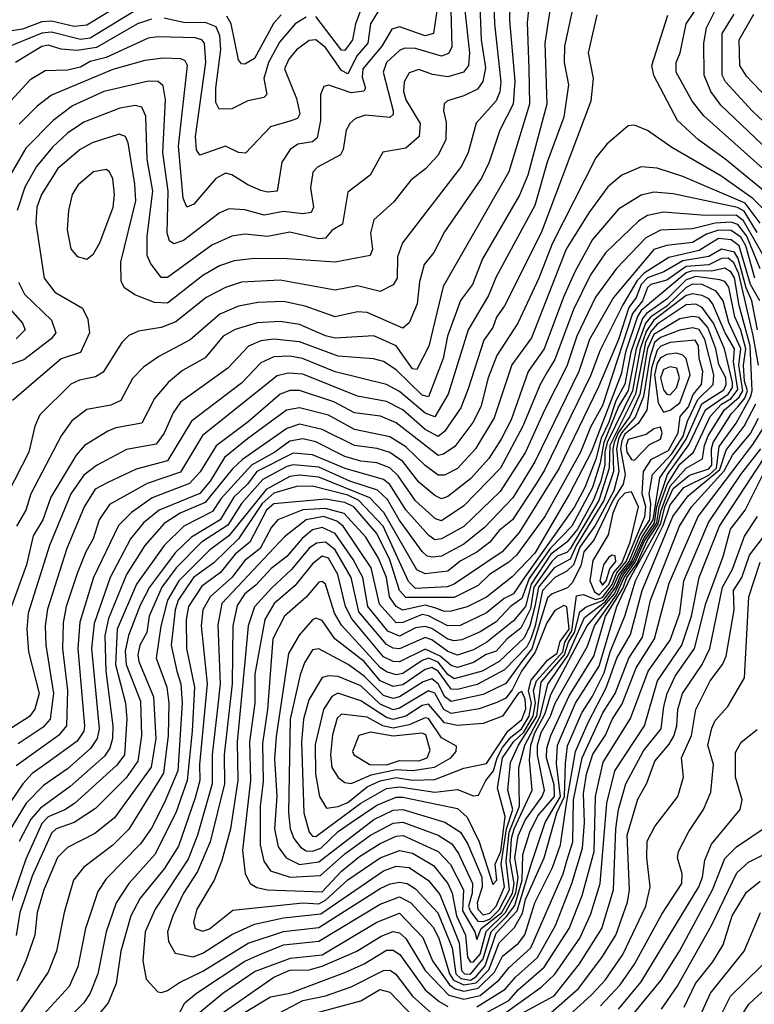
# Model space of a CAD drawing. Extents: x 1268547 to 1425625, y 515768 to 616754.
# Tile 50 of 256: x 1319166 to 1321446, y 546500 to 549558. Entities that reach past the tile are written whole.
import ezdxf

# ---------------------------------------------------------------- set-up
doc = ezdxf.new("R2010")
doc.units = 0

msp = doc.modelspace()

# ---------------------------------------------------------------- linework, layer by layer
at = {"layer": '0CON10XD'}
for points in [[(1321535, 549109.1), (1321342.6, 549292.6), (1321311, 549335), (1321290.8, 549385), (1321289.7, 549485), (1321297.9, 549532.1), (1321407.5, 549752.5)], [(1319565, 549658.1), (1319375, 549540.6), (1319335, 549536.5), (1319265, 549552.9), (1319235, 549551.4), (1319175, 549528.1), (1319094, 549516)], [(1320636, 549665), (1320640.5, 549545), (1320659.9, 549365), (1320656.3, 549333.7), (1320645, 549305.8), (1320583.6, 549236.4), (1320557.8, 549145), (1320537.6, 549102.4), (1320354.7, 548865), (1320339.1, 548820.9), (1320337.8, 548755), (1320325, 548734.7), (1320285, 548713.9), (1320215, 548731.6), (1320145, 548717.8), (1319975, 548748.4), (1319855, 548742.2), (1319805, 548726), (1319745.1, 548694.9), (1319651.1, 548618.9), (1319605, 548601.9), (1319535, 548590.8), (1319505, 548576.8), (1319483.4, 548555), (1319425, 548462.8), (1319401.7, 548448.3), (1319351.8, 548438.2), (1319325, 548425.8), (1319229, 548331), (1319212.9, 548295), (1319194.4, 548215), (1319128.1, 548085)], [(1320501.9, 549665), (1320507.9, 549472.1), (1320497, 549453), (1320475, 549443.9), (1320395, 549468.1), (1320360.8, 549469.2), (1320345, 549462.2), (1320305.2, 549425), (1320294.1, 549395), (1320325.7, 549275), (1320325, 549263.6), (1320315, 549254.4), (1320239.1, 549260.9), (1320209, 549251), (1320191.1, 549235), (1320179.2, 549215), (1320170.5, 549155), (1320162, 549138), (1320090.8, 549099.2), (1320076.1, 549083.9), (1320068.9, 549035), (1320078.4, 548975), (1320070.9, 548959.1), (1320045.5, 548954.5), (1319985, 548961.7), (1319925, 548951), (1319865, 548967.3), (1319815, 548970), (1319785, 548956.7), (1319675, 548872.2), (1319645, 548862.1), (1319631.4, 548871.4), (1319624.1, 548895), (1319627.1, 549025), (1319610.1, 549145), (1319618.7, 549308.7), (1319611.9, 549351.9), (1319595.9, 549365.9), (1319566.3, 549366.3), (1319427.1, 549335), (1319329.9, 549290.1), (1319270.2, 549245), (1319185, 549158.3), (1319131.3, 549065)], [(1320754.1, 549665), (1320741.5, 549548.5), (1320746.8, 549405), (1320748.3, 549295), (1320684.1, 549085), (1320480.4, 548729.6), (1320435.9, 548544.1), (1320398.6, 548471.4), (1320385, 548473.5), (1320334.4, 548545), (1320265, 548576.2), (1320145, 548568.6), (1320115, 548575.7), (1320035, 548611), (1319975, 548620.1), (1319903.4, 548616.6), (1319835, 548595.5), (1319798.1, 548575), (1319742.1, 548507.9), (1319671.8, 548468.2), (1319628, 548432), (1319585, 548381.5), (1319545.1, 548304.9), (1319465, 548290.2), (1319440.1, 548279.9), (1319367.5, 548235), (1319341, 548205), (1319263, 548075), (1319238, 548005), (1319207.7, 547955), (1319187.6, 547865), (1319137, 547725)], [(1320824.8, 549675), (1320796.6, 549485), (1320802.9, 549295), (1320743.4, 549075), (1320717.7, 549012.3), (1320602.3, 548815), (1320571.4, 548735), (1320534.4, 548685.6), (1320493.7, 548575), (1320480.5, 548505), (1320435, 548386.4), (1320415, 548391.8), (1320335, 548470.7), (1320295, 548496.3), (1320264.5, 548504.5), (1320155, 548512.4), (1320035, 548557.1), (1319955, 548565.7), (1319915, 548560.8), (1319876.4, 548543.6), (1319812.1, 548475), (1319665, 548370), (1319642.9, 548337.1), (1319615, 548274.1), (1319590.3, 548239.7), (1319497.5, 548222.5), (1319405, 548173.1), (1319365, 548143.1), (1319324.6, 548085), (1319259, 547925), (1319192.6, 547715), (1319188.6, 547665), (1319193.4, 547595), (1319226.5, 547465), (1319213.4, 547416.6), (1319196.2, 547393.8), (1319141.5, 547358.5)], [(1320591.9, 549655), (1320598.6, 549495), (1320612.1, 549407.9), (1320604.1, 549365.9), (1320587.6, 549342.4), (1320545, 549321), (1320494.4, 549305.6), (1320483.9, 549296.1), (1320481.6, 549275), (1320490.4, 549239.6), (1320488.5, 549185), (1320464.6, 549135.4), (1320425.8, 549094.2), (1320380.8, 549059.2), (1320327.6, 548992.4), (1320265, 548935.6), (1320254.8, 548895.2), (1320261.3, 548845), (1320254.2, 548825.8), (1320145, 548804.4), (1319995.2, 548815.2), (1319895, 548815.9), (1319831.7, 548808.3), (1319786.9, 548793.1), (1319735, 548763.3), (1319625, 548677.4), (1319585, 548679.6), (1319523.1, 548703.1), (1319491.5, 548725), (1319481.1, 548745), (1319479.8, 548805), (1319526.5, 548995), (1319523.4, 549046.6), (1319502.7, 549175), (1319494.4, 549194.4), (1319475, 549202.4), (1319391.5, 549175), (1319353.6, 549155), (1319285, 549095.2), (1319234.2, 549015), (1319219.7, 548975), (1319216, 548926), (1319242.5, 548755), (1319275, 548711.1), (1319361.4, 548661.4), (1319378.1, 548628.1), (1319382.9, 548585), (1319355, 548523.7), (1319295, 548504.3), (1319144, 548375)], [(1320688.8, 549655), (1320686.7, 549555), (1320703, 549367), (1320697.5, 549295), (1320656.6, 549215), (1320623.3, 549115), (1320599.3, 549065), (1320485, 548898.9), (1320451.9, 548835), (1320422.1, 548797.9), (1320406.9, 548743.1), (1320400.2, 548675), (1320375, 548616.5), (1320355, 548599.4), (1320245, 548648.3), (1320215, 548650.4), (1320145, 548635.2), (1320052.4, 548667.6), (1319985, 548682.1), (1319905, 548679.8), (1319845, 548668), (1319787.1, 548642.9), (1319695, 548563.9), (1319597.9, 548512.1), (1319551, 548479), (1319516.8, 548443.2), (1319480.4, 548375), (1319449.3, 548360.7), (1319375, 548347.1), (1319328.3, 548311.7), (1319295.1, 548264.9), (1319201.2, 548085), (1319185.6, 548034.4), (1319155.8, 547985)], [(1321511.7, 549061.7), (1321289.4, 549259.4), (1321254, 549305), (1321203.7, 549395), (1321203.7, 549425), (1321216, 549455), (1321235.4, 549544.6), (1321315.2, 549664.8)], [(1320245, 549641.9), (1320208.5, 549545), (1320198.8, 549495), (1320175, 549461.7), (1320165, 549463.3), (1320085, 549567.2)], [(1319555, 549603.7), (1319385, 549500), (1319355, 549496.3), (1319265, 549518.7), (1319235, 549516.2), (1319114.3, 549465.7)], [(1320546.9, 549595), (1320561.9, 549455), (1320559.1, 549415), (1320543.8, 549395), (1320495, 549380.2), (1320447.1, 549387.1), (1320405, 549402.6), (1320375, 549392.5), (1320359.4, 549365), (1320357.7, 549335), (1320365, 549308.7), (1320409, 549235), (1320405.7, 549195), (1320365, 549158.6), (1320293.6, 549146.4), (1320253.8, 549075), (1320185, 549021.9), (1320167.7, 548922.3), (1320136.2, 548903.8), (1320115, 548878.8), (1320095, 548876.6), (1320005, 548897.4), (1319935.2, 548884.8), (1319865, 548891.2), (1319825, 548885.7), (1319762.7, 548857.3), (1319625, 548757.1), (1319605, 548757.1), (1319571.8, 548801.8), (1319562.3, 548825), (1319561.9, 548885), (1319579.9, 549025), (1319561.8, 549125), (1319557.8, 549257.8), (1319545.8, 549285.8), (1319525, 549291.5), (1319476.9, 549283.1), (1319365, 549239.4), (1319314.8, 549205), (1319268, 549162), (1319218.3, 549101.7), (1319182, 549038), (1319158.2, 548965)], [(1320884.8, 549605), (1320856.8, 549475), (1320856.4, 549425), (1320869.5, 549355), (1320855.2, 549255.2), (1320803.6, 549115), (1320765, 548980.7), (1320645, 548759.3), (1320621.5, 548701.5), (1320558.7, 548595), (1320496.3, 548395), (1320455, 548323.9), (1320425, 548335.8), (1320345, 548403.4), (1320305, 548424.3), (1320145, 548464.6), (1320044.5, 548505.5), (1320005, 548512.8), (1319955, 548510.6), (1319915, 548492.4), (1319855, 548428.9), (1319699.6, 548310.4), (1319625, 548188.2), (1319528, 548162), (1319440.1, 548120.1), (1319400.5, 548099.5), (1319366.4, 548045), (1319312.9, 547915), (1319252.8, 547727.2), (1319245.4, 547675), (1319247.2, 547615), (1319271.2, 547465), (1319260.3, 547385), (1319239, 547361), (1319161, 547309)], [(1320460.9, 549585), (1320451.1, 549515), (1320425, 549507.1), (1320345, 549535.5), (1320321.5, 549528.5), (1320290.4, 549475), (1320231, 549405), (1320229.5, 549379.5), (1320239.5, 549345), (1320234.4, 549335.6), (1320195, 549330.4), (1320125.6, 549354.4), (1320110.2, 549349.8), (1320099.4, 549325), (1320099.4, 549245), (1320089.5, 549190.5), (1320075, 549178.5), (1320029.3, 549170.7), (1320005.7, 549154.3), (1319980.2, 549115), (1319965.2, 549024.8), (1319935, 549021.7), (1319915, 549027), (1319874.3, 549044.3), (1319825, 549076.1), (1319805, 549081.2), (1319775, 549064.1), (1319707.1, 548985), (1319685, 548975.4), (1319673.3, 549003.3), (1319658.8, 549165), (1319687, 549415), (1319679.4, 549429.4), (1319666.6, 549436.6), (1319611.8, 549438.2), (1319555, 549431.2), (1319455, 549403.4), (1319265, 549322.9), (1319220.4, 549289.6), (1319165, 549232.7)], [(1320278.3, 549581.7), (1320254.9, 549545), (1320246.5, 549485), (1320213.5, 549446.5), (1320185, 549389.3), (1320165, 549399.4), (1320115, 549471.7), (1320085, 549495.6), (1320065, 549493.3), (1320025, 549464.2), (1320001.2, 549435), (1319988.6, 549405), (1320025, 549312.7), (1320035.9, 549265), (1320029, 549251), (1320005, 549243), (1319945, 549224.6), (1319867, 549143), (1319845, 549145.2), (1319805, 549164.8), (1319725, 549137.1), (1319715, 549154), (1319711.8, 549195), (1319744.2, 549425), (1319740, 549485), (1319731.1, 549495), (1319711, 549501), (1319595, 549504.2), (1319565, 549499.8), (1319435, 549440), (1319385, 549428.2), (1319355, 549409.7), (1319315, 549400.7), (1319245, 549399.3), (1319199, 549371), (1319137.5, 549305)], [(1319575, 549559.2), (1319532.3, 549545), (1319405, 549471.4), (1319345, 549462), (1319295, 549466.6), (1319255, 549478.6), (1319235, 549474.6), (1319152.7, 549425)], [(1320957.5, 549572.5), (1320931.1, 549455), (1320946.3, 549375), (1320938.7, 549305), (1320785, 548896), (1320670.7, 548669.3), (1320645.8, 548634.2), (1320635, 548601.3), (1320607.1, 548562.9), (1320558.6, 548411.4), (1320535, 548352.6), (1320485, 548278.3), (1320465, 548262.9), (1320425, 548285.1), (1320355, 548345.8), (1320305, 548371.9), (1320215, 548389), (1320045, 548456.4), (1319999.7, 548460.3), (1319965, 548451.9), (1319734, 548266), (1319665, 548152.8), (1319562.4, 548117.6), (1319445, 548051.6), (1319412.6, 548005), (1319393.9, 547945), (1319371, 547905), (1319345, 547837.9), (1319310.7, 547735), (1319300.9, 547685), (1319299.4, 547605), (1319314.9, 547475), (1319311.9, 547365), (1319287.1, 547335), (1319155, 547240.7)], [(1320055.4, 549565), (1320021.6, 549545), (1319972.3, 549487.7), (1319938.8, 549425), (1319923.8, 549375), (1319933.8, 549325), (1319923.8, 549316.2), (1319874.5, 549305.5), (1319825, 549281.2), (1319785, 549280), (1319775, 549300.8), (1319774.9, 549344.9), (1319790.4, 549465), (1319787.9, 549507.9), (1319776.2, 549535), (1319745, 549548), (1319675, 549549.3), (1319615, 549562.1)], [(1319977.7, 549572.3), (1319954, 549546), (1319895, 549436.7), (1319865, 549420), (1319855, 549420.6), (1319845, 549432.5), (1319822.8, 549545), (1319809.1, 549569.1)], [(1321515, 548994.2), (1321355, 549125.5), (1321272.7, 549185), (1321208.4, 549245), (1321134.2, 549384.2), (1321128, 549415), (1321178.1, 549571.9)], [(1321544.9, 549174.9), (1321440.2, 549275), (1321357.4, 549365), (1321346.6, 549385), (1321346.3, 549515), (1321384.2, 549575)], [(1321590.7, 549205), (1321422.6, 549382.6), (1321401.6, 549415), (1321399.3, 549495), (1321445.1, 549575)], [(1321505, 548939.8), (1321442.1, 549002.1), (1321342.7, 549072.7), (1321190.4, 549160.4), (1321115, 549213.1), (1321075, 549230), (1321055, 549228.1), (1320988.5, 549171.5), (1320955, 549128.2), (1320818.8, 548861.2), (1320778.1, 548755), (1320712.5, 548615), (1320646.9, 548515), (1320620, 548445), (1320597.6, 548355), (1320573, 548307), (1320517.3, 548232.7), (1320481.9, 548208.1), (1320465, 548204.6), (1320335, 548306.2), (1320285.9, 548325.9), (1320205, 548337), (1320141, 548371), (1320035, 548405.9), (1320005, 548405.7), (1319975, 548395.1), (1319875, 548309.2), (1319775.8, 548234.2), (1319726.1, 548153.9), (1319692.9, 548117.1), (1319577.1, 548072.9), (1319513, 548027), (1319473, 547987), (1319395.7, 547825), (1319353.2, 547686.8), (1319346.4, 547605), (1319367.8, 547365), (1319365, 547348.2), (1319345, 547317.3), (1319250.9, 547249.1), (1319205, 547216.5), (1319175.8, 547184.2), (1319100.3, 547075)], [(1321465, 548925.4), (1321417.8, 548987.8), (1321225, 549070.8), (1321145, 549096.5), (1321095, 549100.5), (1321035, 549074.7), (1320991.4, 549038.6), (1320932.4, 548957.6), (1320862.8, 548845), (1320755, 548569.4), (1320694.3, 548485.7), (1320639.1, 548320.9), (1320581.3, 548225), (1320525, 548164.1), (1320485, 548143.3), (1320465, 548143.7), (1320425, 548173.1), (1320365, 548230.8), (1320315, 548262.6), (1320205.5, 548285.5), (1320125, 548329.4), (1320035, 548352.1), (1319994.5, 548345.5), (1319873.8, 548256.2), (1319801.9, 548198.1), (1319757.2, 548125), (1319725, 548086.7), (1319599.6, 548035), (1319550.8, 547995), (1319510, 547945), (1319446.6, 547825), (1319397.6, 547682.4), (1319389.1, 547605), (1319413, 547355), (1319407.1, 547325), (1319386, 547294), (1319315, 547230.8), (1319240.2, 547179.8), (1319185.8, 547124.2), (1319131.7, 547035)], [(1319375, 548813.9), (1319395, 548830.4), (1319415.4, 548864.6), (1319456.8, 548975), (1319460.8, 549015), (1319455, 549063.8), (1319445.3, 549085), (1319435, 549092.5), (1319395, 549084.7), (1319347.7, 549045), (1319329.2, 549015), (1319317.6, 548965), (1319313.1, 548905), (1319325, 548846), (1319345, 548821.8), (1319375, 548813.9)], [(1321455, 548896.5), (1321415, 548962.8), (1321394, 548974), (1321195, 549017.3), (1321135, 549022.3), (1321095, 549013.2), (1321025, 548969.5), (1320944.1, 548875), (1320888.9, 548775), (1320854.5, 548695.5), (1320794.1, 548535), (1320744.5, 548465), (1320692, 548315), (1320660.6, 548255), (1320622.6, 548195), (1320565, 548131.5), (1320495, 548076.9), (1320475, 548070), (1320455, 548080.5), (1320405, 548121.6), (1320355, 548185.4), (1320315, 548213.5), (1320276, 548226), (1320205, 548235.4), (1320105.5, 548285.5), (1320035, 548301.8), (1319995, 548288.1), (1319857.7, 548192.3), (1319826.8, 548163.2), (1319741.7, 548058.3), (1319664.4, 548025.6), (1319615, 547993.6), (1319554.3, 547925), (1319497.9, 547835), (1319442.1, 547697.9), (1319430.5, 547645), (1319433.6, 547535), (1319454.9, 547364.9), (1319454.5, 547325.5), (1319446.2, 547295), (1319429, 547271), (1319323.2, 547176.8), (1319230.8, 547109.2), (1319200.8, 547075), (1319164.3, 547005.7)], [(1321485, 548806.4), (1321412.7, 548932.7), (1321390.5, 548950.5), (1321295, 548949.1), (1321165, 548960.4), (1321115, 548949.4), (1321087.5, 548932.5), (1320985, 548833.8), (1320938.4, 548765), (1320885, 548657.9), (1320827.6, 548502.4), (1320804.3, 548465), (1320781.4, 548425), (1320727.7, 548295), (1320658.2, 548165), (1320545, 548047.7), (1320475, 548001.8), (1320457.1, 548007.1), (1320395, 548063.3), (1320340.8, 548140.8), (1320315, 548165.6), (1320275, 548181.4), (1320225, 548187), (1320175, 548201.4), (1320085, 548246.5), (1320045, 548255.6), (1320005, 548248.5), (1319958.6, 548215), (1319885.4, 548174.6), (1319790.6, 548069.4), (1319765, 548030), (1319675.7, 547984.3), (1319615.1, 547924.9), (1319528.8, 547805), (1319469.2, 547665), (1319464.1, 547555), (1319494.9, 547435), (1319498.6, 547385), (1319491.2, 547275), (1319467.5, 547242.5), (1319336.1, 547123.9), (1319306.6, 547103.4), (1319255, 547082.5), (1319235, 547061.4), (1319185, 546951), (1319083.3, 546655)], [(1321465, 548784.1), (1321423.3, 548885), (1321395, 548921.6), (1321375, 548928.4), (1321325, 548925.3), (1321255, 548908), (1321155, 548903.8), (1321109.9, 548880.1), (1321019, 548785), (1320953.6, 548696.4), (1320895.3, 548575), (1320865, 548481.6), (1320795.6, 548345), (1320735.9, 548215), (1320657.7, 548092.3), (1320545, 547984.2), (1320475, 547945.2), (1320455, 547942.4), (1320436.2, 547956.2), (1320365, 548035.7), (1320315, 548113.8), (1320295, 548129.8), (1320176.4, 548163.6), (1320075, 548206.3), (1320015, 548211), (1319902.3, 548155), (1319873.5, 548115), (1319830.6, 548075), (1319788.8, 548005), (1319699.6, 547950.4), (1319648.5, 547901.5), (1319606.2, 547845), (1319569.6, 547795), (1319540, 547740), (1319504.2, 547645), (1319493.1, 547596.9), (1319497.1, 547555), (1319541, 547441), (1319544, 547335), (1319532.6, 547255), (1319496.7, 547203.3), (1319401.9, 547108.1), (1319335.6, 547064.4), (1319279.6, 547045), (1319265, 547031.8), (1319205, 546897.7), (1319166.4, 546785), (1319155, 546713.8)], [(1321448.5, 548755), (1321420.3, 548855), (1321405, 548882.2), (1321375, 548903.4), (1321335, 548904.5), (1321298.2, 548891.8), (1321254.5, 548865.5), (1321173.5, 548856.5), (1321135, 548843.7), (1321009.4, 548695), (1320934.6, 548565), (1320901.9, 548465), (1320765.3, 548184.7), (1320697, 548073), (1320608.9, 547981.1), (1320545, 547928.4), (1320475, 547891.8), (1320448.5, 547888.5), (1320431.4, 547891.4), (1320415, 547906.3), (1320344.1, 548005), (1320307.5, 548067.5), (1320276.8, 548096.8), (1320190.9, 548125), (1320095, 548168.1), (1320015.1, 548175.1), (1319995, 548170.3), (1319920.7, 548129.3), (1319855.2, 548054.8), (1319811.9, 547988.1), (1319730.1, 547935), (1319651.6, 547855), (1319606.9, 547795), (1319568.2, 547705), (1319560.5, 547655), (1319538.9, 547615), (1319533.3, 547585), (1319536.4, 547565), (1319581.8, 547455), (1319588.6, 547325), (1319573.9, 547236.1), (1319461, 547079), (1319399.9, 547030.1), (1319315, 546987), (1319283.9, 546956.1), (1319240.9, 546855), (1319220.8, 546785), (1319213.4, 546715), (1319184.9, 546635.1), (1319157.7, 546572.3)], [(1321464, 548685), (1321434.7, 548735), (1321399.5, 548855), (1321375, 548874.1), (1321335, 548877.7), (1321275, 548841), (1321181.3, 548818.7), (1321105, 548771), (1321082.5, 548747.5), (1321037.9, 548672.1), (1320968.3, 548531.7), (1320938.5, 548451.5), (1320795, 548158.7), (1320767.1, 548112.9), (1320695.9, 548005), (1320655, 547971.2), (1320626, 547935), (1320585, 547903.6), (1320533.6, 547876.4), (1320495, 547844.6), (1320425, 547836.4), (1320399.4, 547849.4), (1320296.8, 548026.8), (1320252.6, 548072.6), (1320095, 548137.3), (1320035, 548142.7), (1320005, 548139.3), (1319931, 548099), (1319815.4, 547954.6), (1319755, 547909.8), (1319660.2, 547815), (1319624.7, 547755), (1319604.7, 547674.7), (1319589.8, 547575), (1319623.3, 547485), (1319629, 547435), (1319627.4, 547335), (1319612.2, 547217.8), (1319505, 547043.5), (1319455.5, 546994.5), (1319365, 546925.8), (1319333.5, 546885), (1319304.4, 546785), (1319280, 546665), (1319255, 546599.5), (1319100.3, 546375)], [(1321456.4, 548595), (1321438.4, 548685), (1321421, 548725), (1321396.3, 548816.3), (1321385, 548835.6), (1321345, 548844.6), (1321305, 548822.2), (1321225, 548808.5), (1321165.8, 548774.2), (1321115, 548756.1), (1321094.8, 548735.2), (1321079.4, 548695), (1321056.6, 548663.4), (1321025, 548564.2), (1320962.7, 548417.3), (1320840.4, 548165), (1320716.2, 547965), (1320663.5, 547905), (1320515.1, 547804.9), (1320493.4, 547796.6), (1320395, 547791.3), (1320372.6, 547812.6), (1320294, 547985), (1320218.4, 548065), (1320185, 548081.1), (1320075, 548109.1), (1320025, 548107.7), (1319955, 548087.5), (1319918.8, 548055), (1319845.1, 547945), (1319768.6, 547871.4), (1319705.9, 547825), (1319658.1, 547755), (1319649.3, 547725), (1319636.4, 547615), (1319653.5, 547535), (1319666.4, 547495), (1319671, 547435), (1319656.7, 547225), (1319614.6, 547125), (1319575, 547047.4), (1319541.5, 546998.5), (1319435, 546889.5), (1319409.2, 546850.8), (1319370, 546735), (1319346.8, 546616.8), (1319320, 546555), (1319195, 546418.3)], [(1321459.4, 548485), (1321442.7, 548577.3), (1321398.2, 548768.2), (1321382.4, 548802.4), (1321365, 548817.2), (1321345, 548815.8), (1321305, 548796.8), (1321235, 548790.7), (1321175, 548749), (1321125.7, 548735), (1321115, 548726.2), (1321099.6, 548685), (1321068.8, 548645), (1320975, 548359.5), (1320937.8, 548292.2), (1320906.7, 548215), (1320796, 548015), (1320708, 547895), (1320685, 547873.2), (1320624.4, 547835), (1320589.1, 547800.9), (1320515, 547763.2), (1320365, 547763.1), (1320345.1, 547785.1), (1320315, 547880.7), (1320275, 547962.2), (1320203.6, 548045), (1320175, 548057.9), (1320115, 548069.1), (1319955, 548054), (1319932.7, 548035), (1319880.4, 547935), (1319835, 547897.5), (1319789.5, 547840.5), (1319731.1, 547798.9), (1319690.3, 547735), (1319683.4, 547695), (1319684.3, 547605), (1319708.9, 547485), (1319701.9, 547348.1), (1319686.4, 547195), (1319651, 547095), (1319585.2, 546965), (1319504.9, 546875.1), (1319465.8, 546815), (1319434.2, 546725), (1319409.2, 546595), (1319385.1, 546534.9), (1319365.1, 546504.9), (1319315.2, 546455)], [(1319616.8, 546385), (1319678.7, 546505), (1319714.8, 546535), (1319865, 546634.4), (1319911.3, 546655), (1319985.3, 546684.7), (1320095, 546695.8), (1320285, 546811.1), (1320345, 546834), (1320379.9, 546815), (1320449.3, 546739.3), (1320467, 546705), (1320500.5, 546595), (1320512.8, 546575), (1320545, 546560.2), (1320583.5, 546566.5), (1320622.7, 546607.3), (1320655, 546691.1), (1320701.6, 546738.4), (1320726.6, 546783.4), (1320736.4, 546825), (1320794.4, 546955), (1320833.8, 547095), (1320857.7, 547145), (1320860.9, 547249.1), (1320867.1, 547302.9), (1320910.9, 547405), (1320943.5, 547455), (1320980.2, 547529.8), (1320999.5, 547595), (1321044.8, 547705), (1321077.4, 547815), (1321163.3, 547986.7), (1321185, 548051), (1321227.9, 548105), (1321305, 548143.3), (1321328.6, 548165), (1321337.8, 548232.2), (1321389.8, 548305), (1321434.7, 548385.3), (1321439.6, 548405), (1321433.6, 548545), (1321399.5, 548670.5), (1321385, 548755.9), (1321375, 548773.8), (1321355, 548785.7), (1321313.5, 548776.5), (1321255, 548778.1), (1321235, 548771.8), (1321095.6, 548654.4), (1321083.9, 548636.1), (1321047.1, 548525), (1321032.9, 548457.1), (1320940.5, 548215), (1320873.3, 548085), (1320765, 547900.6), (1320695, 547827.5), (1320615, 547764.1), (1320555, 547734.4), (1320505, 547720.7), (1320485, 547719.4), (1320455, 547731.2), (1320425, 547739.5), (1320355, 547723.6), (1320335, 547734.9), (1320313.9, 547765), (1320305, 547825.9), (1320279.9, 547885), (1320240.4, 547950.4), (1320173.7, 548023.7), (1320115, 548039.4), (1320045, 548035.8), (1319967, 548005), (1319948.2, 547981.8), (1319912.9, 547915), (1319865, 547877.8), (1319824.4, 547825), (1319757.5, 547765), (1319735, 547725.4), (1319729.9, 547675), (1319748.2, 547495), (1319724.2, 547245), (1319725.1, 547195), (1319710.8, 547140.8), (1319659.4, 546990.6), (1319615, 546921.1), (1319540.4, 546829.6), (1319511.2, 546775), (1319480.4, 546665), (1319465.5, 546565), (1319440.8, 546505), (1319409.2, 546465)], [(1319606.2, 546536.2), (1319625, 546542.7), (1319662.1, 546567.9), (1319735, 546602.4), (1319875, 546690.2), (1319985, 546725.9), (1320095, 546738), (1320285, 546859.6), (1320315.8, 546874.2), (1320345, 546879.3), (1320368.9, 546875), (1320395, 546859), (1320464.5, 546784.5), (1320509.1, 546675), (1320520.1, 546595), (1320535, 546579.8), (1320565, 546575.2), (1320581.7, 546585), (1320610.9, 546619.1), (1320645, 546720.8), (1320709.9, 546790.1), (1320753.7, 546933.7), (1320797.3, 547065), (1320845, 547145), (1320832, 547248), (1320835.1, 547305), (1320891, 547435), (1320965, 547549.8), (1321019.7, 547735), (1321062, 547825), (1321156.7, 547993.3), (1321168.7, 548045), (1321195, 548101.6), (1321245, 548143.7), (1321305, 548163), (1321315, 548173.9), (1321313.3, 548225), (1321318.3, 548245), (1321376, 548335), (1321394.9, 548355), (1321417.4, 548382.6), (1321425.1, 548404.9), (1321416, 548435), (1321413, 548485), (1321420.2, 548535), (1321405, 548593.2), (1321386, 548635), (1321367.5, 548727.5), (1321355, 548744.6), (1321339.3, 548749.3), (1321265, 548760.6), (1321235, 548750), (1321175, 548689.4), (1321111.9, 548645), (1321099.9, 548630.1), (1321062.9, 548525), (1321044.2, 548425.8), (1321016.2, 548373.8), (1320995, 548307.5), (1320971.4, 548258.6), (1320955, 548192.9), (1320920.9, 548105), (1320888.5, 548045), (1320727.7, 547817.7), (1320699.1, 547775), (1320670.1, 547759.9), (1320615, 547715.6), (1320533.2, 547676.8), (1320495, 547675.1), (1320435, 547706.4), (1320415, 547710.5), (1320355, 547685.5), (1320335, 547684.9), (1320283.1, 547743.1), (1320257, 547855), (1320169.8, 547985), (1320150.3, 548000.3), (1320109.6, 548015), (1320055.1, 548004.9), (1319988.1, 547951.9), (1319794, 547745), (1319781.5, 547678.5), (1319788, 547495), (1319780.5, 547419.5), (1319763.3, 547275), (1319763.2, 547185), (1319718, 547025), (1319689, 546951), (1319586.8, 546795), (1319555.9, 546725), (1319548.9, 546635), (1319558.4, 546578.4), (1319595, 546538.8), (1319606.2, 546536.2)], [(1319162.1, 548742.1), (1319181.1, 548705), (1319264.8, 548625), (1319278.6, 548585), (1319263.9, 548566.1), (1319178.6, 548501.4), (1319055, 548459.4)], [(1320565, 546593.7), (1320605, 546641.1), (1320629.8, 546725), (1320677.7, 546772.3), (1320703.1, 546806.9), (1320726, 546886), (1320728.3, 546965), (1320750.1, 547035), (1320775, 547085), (1320826.1, 547145), (1320825, 547181.2), (1320801.7, 547265), (1320802.9, 547295), (1320815, 547334.8), (1320871.8, 547458.2), (1320948.5, 547581.5), (1320984.9, 547705), (1321038.6, 547791.4), (1321051, 547825), (1321081.7, 547868.3), (1321115, 547941.4), (1321148.5, 547991.5), (1321156.9, 548033.1), (1321185, 548108.7), (1321235, 548164.9), (1321285.9, 548194.1), (1321291.7, 548235), (1321303.3, 548265), (1321352.5, 548345), (1321399.7, 548385), (1321410.8, 548405), (1321398, 548485), (1321405, 548536.7), (1321367.5, 548617.5), (1321350.2, 548685), (1321328.1, 548715), (1321285, 548734.9), (1321255, 548736.1), (1321235, 548725.6), (1321175, 548668.3), (1321125, 548634.9), (1321108.8, 548615), (1321080.2, 548535), (1321055, 548405.8), (1321025, 548356.8), (1320978.9, 548245), (1320968.4, 548181.6), (1320944.7, 548105.3), (1320879.9, 547985), (1320813.6, 547916.4), (1320748.1, 547821.9), (1320725, 547759.9), (1320689.9, 547735), (1320645, 547687.8), (1320595, 547656.6), (1320538.3, 547631.7), (1320515, 547628.4), (1320495, 547633.5), (1320445, 547666.9), (1320425, 547673.7), (1320395, 547668.6), (1320345, 547643.7), (1320308.6, 547658.6), (1320247.2, 547735), (1320231.5, 547825), (1320201.2, 547881.2), (1320145, 547962), (1320105, 547980.5), (1320075, 547973.7), (1320043.5, 547946.5), (1319995, 547890.9), (1319946.7, 547853.3), (1319898.9, 547801.1), (1319864.9, 547775), (1319841.3, 547738.7), (1319827.9, 547675), (1319825.9, 547495), (1319800.6, 547275), (1319802.1, 547185), (1319757, 547005), (1319718.1, 546911.9), (1319674.4, 546845), (1319641.1, 546775), (1319625.2, 546725), (1319628, 546695), (1319648.6, 546658.6), (1319705, 546647.4), (1319735, 546659.3), (1319825, 546716.7), (1319895, 546748.6), (1319985, 546768.5), (1320101, 546781), (1320295, 546914.2), (1320335, 546928.6), (1320375, 546924.4), (1320434.9, 546884.9), (1320470.6, 546840.6), (1320530.6, 546690.6), (1320537.7, 546605), (1320546.5, 546595), (1320565, 546593.7)], [(1320565, 546630.9), (1320575, 546631.6), (1320595, 546655.9), (1320614.3, 546725.7), (1320674.4, 546785), (1320706.6, 546845), (1320713.4, 546893.4), (1320703.3, 546955), (1320713.5, 547023.5), (1320735, 547072.3), (1320787.9, 547145), (1320794.9, 547165), (1320773, 547275), (1320773.7, 547305), (1320785, 547343.7), (1320813.7, 547395), (1320827.9, 547435), (1320928.2, 547611.8), (1320950.1, 547675), (1321018.2, 547771.8), (1321042.6, 547825), (1321077, 547873), (1321105, 547937), (1321143.5, 547995), (1321151.6, 548045), (1321165, 548082.5), (1321176, 548114), (1321215, 548177.4), (1321257.8, 548215), (1321309.8, 548325), (1321345, 548363.2), (1321375, 548381.7), (1321395, 548408.9), (1321382.2, 548495), (1321385.1, 548535), (1321355.5, 548585), (1321316.4, 548676.4), (1321305, 548691.2), (1321285, 548701.2), (1321255, 548706.1), (1321235, 548700.7), (1321135, 548624.2), (1321110.9, 548589.1), (1321092.3, 548535), (1321068.7, 548405), (1320990.1, 548245), (1320982.6, 548215), (1320982.8, 548175), (1320969.9, 548125), (1320945.8, 548065), (1320897.7, 547975), (1320864.4, 547935), (1320815, 547897.6), (1320753.3, 547805), (1320736.2, 547735), (1320699.1, 547690.9), (1320615.7, 547624.3), (1320575, 547601.1), (1320525, 547584.5), (1320495, 547596), (1320445, 547631.7), (1320425, 547638.9), (1320345, 547604.3), (1320325, 547605.7), (1320305, 547617), (1320218.8, 547718.8), (1320195.1, 547825), (1320145, 547911.7), (1320115, 547935.1), (1320087.5, 547932.5), (1320065, 547916.1), (1320010.1, 547849.9), (1319947.3, 547792.7), (1319895.3, 547734.7), (1319875.7, 547675.7), (1319867.5, 547585), (1319841.7, 547315), (1319843.6, 547195), (1319820.4, 547045), (1319793.6, 546946.4), (1319769.8, 546885), (1319716.1, 546795), (1319705.8, 546755), (1319711.2, 546735), (1319735, 546727.3), (1319755, 546734.8), (1319827.5, 546792.5), (1320044.7, 546815.3), (1320095, 546812.1), (1320115, 546822.9), (1320185, 546886.7), (1320285, 546954.7), (1320345, 546977.6), (1320385, 546968.9), (1320451.1, 546931.1), (1320495.5, 546875.5), (1320508.2, 546845), (1320521.9, 546775), (1320549.6, 546715), (1320556.5, 546646.5), (1320565, 546630.9)], [(1319114.1, 548685), (1319175.2, 548615), (1319183.2, 548595), (1319155, 548566.9)], [(1320585, 546701.6), (1320598.9, 546735), (1320662.3, 546785), (1320696, 546845), (1320701.1, 546875), (1320688.8, 546945), (1320692.8, 547015), (1320701.2, 547045), (1320756.7, 547165), (1320748.2, 547258.2), (1320752.4, 547305), (1320765, 547343.4), (1320797.3, 547402.7), (1320815, 547462.1), (1320927.4, 547675), (1321012.1, 547775), (1321038.8, 547831.2), (1321071.6, 547875), (1321103.3, 547946.7), (1321136.9, 547995), (1321144, 548046), (1321177.5, 548145), (1321243.1, 548236.9), (1321295, 548346), (1321365.8, 548395), (1321378.6, 548415), (1321379, 548431), (1321353.7, 548535), (1321319.7, 548615), (1321285, 548663.5), (1321265, 548674.2), (1321235, 548672.5), (1321145, 548611.8), (1321125, 548589.8), (1321108.4, 548555), (1321078, 548395), (1320997.5, 548235), (1320996.1, 548165), (1320963.5, 548065), (1320875, 547914.8), (1320865, 547903), (1320835, 547892.1), (1320818, 547875), (1320762.1, 547795), (1320751.7, 547728.3), (1320722.1, 547667.9), (1320679.4, 547635), (1320645, 547596.3), (1320613.7, 547586.3), (1320575, 547561.2), (1320525, 547546), (1320505, 547552.4), (1320471.5, 547581.5), (1320425, 547602.6), (1320345, 547563.5), (1320325, 547564.1), (1320295, 547579.1), (1320196.9, 547696.9), (1320177.5, 547735), (1320154.1, 547835), (1320125, 547885.1), (1320105, 547891.8), (1320075, 547867.7), (1320020.2, 547799.8), (1319955.7, 547744.3), (1319926.9, 547695), (1319895.7, 547525), (1319896.1, 547435), (1319879.8, 547315), (1319882.4, 547195), (1319857.7, 546977.7), (1319866.3, 546905), (1319881.6, 546875), (1319902.3, 546862.3), (1319935.4, 546855.4), (1320105, 546848.9), (1320165, 546913.6), (1320221.3, 546958.7), (1320285, 546999.5), (1320335, 547022.5), (1320356.3, 547023.7), (1320464.9, 546974.9), (1320503.9, 546933.9), (1320543.4, 546855), (1320540.7, 546790.7), (1320579.4, 546725), (1320585, 546701.6)], [(1320605, 546756.9), (1320625, 546764.8), (1320655, 546793), (1320686.6, 546855), (1320675.7, 546945), (1320685.4, 547035), (1320717.7, 547115), (1320715.4, 547235), (1320734.4, 547305), (1320781.7, 547395), (1320805.6, 547494.4), (1320867.3, 547582.7), (1320919.2, 547700.8), (1320985, 547751.3), (1321016.3, 547795), (1321033.4, 547835), (1321065.2, 547874.8), (1321098.4, 547951.6), (1321132.5, 548005), (1321152.7, 548135), (1321207.1, 548212.9), (1321235.1, 548254.9), (1321283.2, 548365), (1321351.9, 548408.1), (1321359.1, 548425), (1321357.9, 548445), (1321336.5, 548486.5), (1321326.6, 548535), (1321301.9, 548601.9), (1321275, 548632.4), (1321255, 548636), (1321215, 548628.9), (1321135, 548579.6), (1321115, 548536.3), (1321091.2, 548395), (1321060.5, 548325), (1321023.5, 548275), (1321011.6, 548245), (1321006.9, 548225), (1321009.7, 548155), (1320979.1, 548065), (1320894.5, 547925.5), (1320875, 547882.8), (1320825, 547855.5), (1320776.2, 547795), (1320765.4, 547735.4), (1320749.7, 547675), (1320731.8, 547638.2), (1320655, 547564.3), (1320601.3, 547535), (1320515, 547510.8), (1320495, 547524), (1320465, 547562.8), (1320435, 547574.4), (1320415, 547567.7), (1320355, 547527.6), (1320335, 547523.6), (1320305, 547532.1), (1320285, 547546), (1320165, 547677), (1320143.5, 547715), (1320115.6, 547805), (1320105, 547813.1), (1320095, 547810.8), (1320055.9, 547764.1), (1319988.1, 547705), (1319952.4, 547635), (1319935.5, 547415), (1319919.6, 547310.4), (1319921.8, 547191.8), (1319912.5, 547115), (1319912.9, 546995), (1319923.9, 546945), (1319945, 546914.5), (1320005.3, 546895.3), (1320100.1, 546899.9), (1320175, 546967), (1320255, 547025.6), (1320325, 547062.6), (1320355, 547065.5), (1320465.6, 547025.6), (1320507.9, 546997.9), (1320528.5, 546968.5), (1320572.1, 546875), (1320571, 546845), (1320559.3, 546805), (1320565, 546788), (1320587.8, 546757.8), (1320605, 546756.9)], [(1320605, 546777.4), (1320625, 546782.9), (1320644.8, 546805), (1320671.1, 546865), (1320661.2, 546935), (1320677.2, 547045), (1320697.4, 547105), (1320681.2, 547165), (1320689.6, 547250.4), (1320714.7, 547305), (1320771.3, 547395), (1320785, 547499.9), (1320857.6, 547585), (1320870.2, 547625), (1320888.1, 547655), (1320905, 547718.6), (1320925, 547733.9), (1320978.1, 547755), (1321008.3, 547795), (1321025.7, 547835), (1321057.9, 547875), (1321092.3, 547957.7), (1321121.9, 548005), (1321124.9, 548054.9), (1321120.2, 548085), (1321130, 548145), (1321190.9, 548209.1), (1321225.4, 548264.6), (1321239.1, 548310.9), (1321271.5, 548378.5), (1321318.4, 548425), (1321321, 548455), (1321292.8, 548565), (1321275, 548596), (1321255, 548601), (1321215, 548593.2), (1321155, 548570.7), (1321136.4, 548555), (1321121.7, 548508.3), (1321103, 548387), (1321076.7, 548323.3), (1321034.3, 548275), (1321025, 548255), (1321018.9, 548225), (1321025.7, 548154.3), (1321010.1, 548095), (1320952.8, 547987.2), (1320905, 547919.8), (1320885.2, 547864.8), (1320865, 547845.5), (1320827.1, 547825), (1320788.7, 547785), (1320766.1, 547675), (1320752.3, 547635), (1320740.2, 547609.8), (1320671.5, 547538.5), (1320586.6, 547493.4), (1320525, 547477.1), (1320505, 547479), (1320465, 547534.5), (1320445, 547546.2), (1320425, 547540.1), (1320355, 547492.4), (1320325, 547486.6), (1320285, 547504.9), (1320235.1, 547565), (1320144.9, 547634.9), (1320105, 547691.5), (1320085, 547698.8), (1320075, 547693.5), (1320033.6, 547646.4), (1320000.2, 547589.8), (1319961.8, 547331.8), (1319957.5, 547262.5), (1319964.3, 547145), (1319957.3, 547045), (1319968.8, 546988.8), (1319992.9, 546955), (1320035, 546934.5), (1320095, 546942.5), (1320265, 547074.3), (1320325, 547102.4), (1320355, 547104.9), (1320485.7, 547065.7), (1320534.8, 547034.8), (1320557.4, 546997.4), (1320600.2, 546895), (1320601.3, 546865), (1320585.8, 546815), (1320587.9, 546795), (1320605, 546777.4)], [(1320635, 546871.7), (1320647.5, 546885), (1320641.6, 546935), (1320659.2, 546975), (1320672.7, 547082.7), (1320649, 547171), (1320665.1, 547265), (1320699.4, 547315), (1320730.6, 547345), (1320760.3, 547395), (1320767.6, 547435), (1320761.1, 547475), (1320770.4, 547505), (1320852, 547595), (1320858, 547625), (1320879.9, 547660.1), (1320895, 547768), (1320915, 547772.9), (1320955, 547757.1), (1320975, 547763.1), (1321005, 547803.6), (1321020.2, 547839.8), (1321049.2, 547875), (1321106.5, 548015), (1321109.4, 548045), (1321098.5, 548085), (1321102.7, 548155), (1321127.2, 548192.8), (1321180.2, 548219.8), (1321209.8, 548275), (1321216.5, 548325), (1321242.6, 548355), (1321256.3, 548393.7), (1321282.2, 548425), (1321286.7, 548465), (1321275.2, 548505.2), (1321272.8, 548545), (1321262.7, 548562.7), (1321185, 548555.6), (1321155.8, 548544.2), (1321145, 548531.8), (1321127, 548475), (1321113.3, 548345), (1321086, 548304), (1321045, 548270.8), (1321035, 548249.6), (1321031.6, 548225), (1321046.1, 548145), (1321039.7, 548115), (1321007.6, 548065), (1320948.3, 547941.7), (1320917.6, 547905), (1320907.9, 547862.1), (1320881, 547809), (1320866.5, 547793.5), (1320818.7, 547775), (1320805, 547762.1), (1320755.7, 547604.3), (1320725, 547565), (1320675, 547496.2), (1320605, 547462.3), (1320505, 547440.6), (1320486.1, 547455), (1320465, 547495.6), (1320445, 547510.3), (1320418.6, 547501.4), (1320345, 547454.4), (1320325, 547449.6), (1320295, 547458.8), (1320235, 547519.2), (1320186, 547555), (1320095, 547604.3), (1320075, 547601.1), (1320050, 547560), (1320036.4, 547523.6), (1320005.3, 547385.3), (1320000.9, 547095), (1320006.2, 547045), (1320016.8, 547015), (1320038, 546988), (1320055, 546976.7), (1320075, 546975.1), (1320100.7, 546985), (1320155, 547036.8), (1320195, 547064.3), (1320275, 547118.2), (1320335, 547143.1), (1320355, 547143.6), (1320525, 547107.8), (1320555, 547080.7), (1320592.4, 547005), (1320635, 546871.7)], [(1321165, 548339.2), (1321185, 548344.6), (1321215, 548368.1), (1321247.3, 548455), (1321235.3, 548505.3), (1321225, 548515.8), (1321205, 548522.4), (1321175, 548517.8), (1321155, 548507.7), (1321145, 548491.2), (1321136.8, 548455), (1321148.3, 548368.3), (1321165, 548339.2)], [(1321185, 548392.3), (1321205, 548414), (1321214.7, 548445), (1321206, 548475), (1321185, 548479.6), (1321165, 548471.4), (1321155.4, 548445), (1321165, 548407.7), (1321175, 548394.9), (1321185, 548392.3)], [(1319725, 546475.2), (1319796.5, 546535), (1319895, 546601.9), (1320006.8, 546643.2), (1320105, 546653.9), (1320275, 546755.1), (1320345, 546783.5), (1320417.8, 546707.8), (1320447.8, 546635), (1320500.6, 546560.6), (1320518.2, 546548.2), (1320545, 546541.1), (1320589.7, 546550.3), (1320639.9, 546600.1), (1320665, 546649.2), (1320715, 546690), (1320734.4, 546715.6), (1320764.8, 546814.8), (1320820.2, 546925), (1320844.7, 546995), (1320863.8, 547123.8), (1320891.9, 547285), (1320930.3, 547375), (1320987, 547483), (1321019.6, 547575), (1321061.7, 547648.3), (1321098.5, 547785), (1321193.4, 548015), (1321241.5, 548078.5), (1321339.5, 548160.5), (1321358.8, 548221.2), (1321415.1, 548294.9), (1321450.9, 548365)], [(1320585, 546491.9), (1320673.4, 546546.6), (1320705.7, 546584.3), (1320773.1, 546645), (1320829.2, 546745), (1320880.5, 546875), (1320913, 546985), (1320919.7, 547065), (1320916, 547155), (1320926, 547215), (1320945, 547276.5), (1320984.2, 547335.8), (1321005.6, 547384.4), (1321036.6, 547433.4), (1321079.4, 547545), (1321136.9, 547635), (1321182.4, 547807.6), (1321272.3, 548015), (1321441.8, 548238.2), (1321510.6, 548345)], [(1319765, 546452), (1319955, 546584), (1320005, 546605.5), (1320065, 546606.9), (1320105, 546618.1), (1320212.7, 546665), (1320288, 546712), (1320325, 546725.9), (1320345, 546722), (1320365, 546704.4), (1320424.9, 546604.9), (1320498.5, 546528.5), (1320545, 546515.9), (1320595, 546527.5), (1320654.5, 546575.5), (1320685.7, 546614.3), (1320752.4, 546675), (1320853.3, 546905), (1320864.8, 546945.2), (1320883.3, 547005), (1320885.6, 547135), (1320911.6, 547265), (1320976.7, 547405), (1321014.4, 547465.6), (1321057, 547575), (1321099.9, 547640.1), (1321124.2, 547755), (1321214.7, 547985), (1321251.4, 548045), (1321353.2, 548156.8), (1321378.4, 548205), (1321435, 548272.6), (1321459.6, 548320.4)], [(1321075, 548189.3), (1321121.5, 548238.5), (1321155.4, 548254.6), (1321160.2, 548275), (1321155, 548291.9), (1321135, 548286.8), (1321110.3, 548269.7), (1321055, 548253.7), (1321048.3, 548235), (1321051.1, 548215), (1321065, 548191.4), (1321075, 548189.3)], [(1320675.4, 546474.6), (1320785, 546553), (1320826.8, 546593.2), (1320904.9, 546705.1), (1320939, 546781), (1320968.4, 546875), (1320989.1, 547125), (1321013, 547225), (1321106, 547365), (1321146.4, 547505), (1321221.1, 547615), (1321251, 547705), (1321274.9, 547825), (1321338.6, 547985), (1321514.9, 548255)], [(1320585, 546458.2), (1320685, 546511.9), (1320715, 546546.4), (1320794.2, 546615.8), (1320871.3, 546735), (1320912.2, 546837.8), (1320949.7, 546975), (1320953.3, 547145), (1320977.8, 547252.2), (1321062, 547388), (1321117.2, 547535), (1321185, 547630.5), (1321215.6, 547715), (1321228.2, 547815), (1321304, 547996), (1321404.9, 548145.1), (1321467, 548225)], [(1320555, 546380.8), (1320825, 546526.6), (1320904.3, 546625.7), (1320973, 546735), (1321009.3, 546855), (1321016.8, 547045), (1321025.3, 547105), (1321047.8, 547185), (1321102.9, 547287.1), (1321157.8, 547355), (1321165.1, 547425), (1321175.8, 547465), (1321200.6, 547519.4), (1321260.3, 547605), (1321295.5, 547745), (1321349.8, 547890.2), (1321372.8, 547975), (1321418.4, 548035), (1321477.9, 548155)], [(1320965, 547771.8), (1320995, 547803.4), (1321009.8, 547840.2), (1321035, 547870.3), (1321061, 547935), (1321086.9, 548045), (1321065, 548091.4), (1321045, 548087.2), (1321023.6, 548065), (1321007.3, 548025), (1320992.4, 547957.6), (1320945, 547878), (1320936.2, 547815), (1320950.9, 547780.9), (1320965, 547771.8)], [(1320815, 546473.7), (1320900.7, 546549.3), (1320972.9, 546645), (1321017, 546715), (1321053.3, 546816.7), (1321059.1, 546855), (1321052.3, 547025), (1321085, 547137.3), (1321113.3, 547186.7), (1321137.3, 547255), (1321182.6, 547307.4), (1321197, 547333), (1321205.8, 547365), (1321209.1, 547415), (1321223.3, 547465), (1321284.4, 547555.6), (1321307.9, 547605), (1321347.5, 547795), (1321378.6, 547851.4), (1321416.2, 547953.8), (1321456.6, 548015)], [(1320883.3, 546476.7), (1320941.1, 546528.9), (1320983.9, 546575), (1321038.8, 546655), (1321109.3, 546805), (1321123.1, 546865), (1321112.4, 546955), (1321113.8, 547006.2), (1321137.4, 547052.6), (1321209.5, 547145), (1321226.9, 547205), (1321220, 547265), (1321252, 547335), (1321264.5, 547415), (1321309.6, 547505), (1321347.9, 547555), (1321359.1, 547580.9), (1321383.7, 547725), (1321382.1, 547785), (1321407.7, 547825), (1321432, 547895), (1321484.9, 547965)], [(1320975, 547801.9), (1320986.5, 547815), (1320997.8, 547852.2), (1321016.2, 547875), (1321015, 547892.7), (1321005, 547894.8), (1320995, 547888.8), (1320978.2, 547865), (1320967.3, 547815), (1320975, 547801.9)], [(1320969.4, 546495), (1321029.9, 546560.1), (1321074.9, 546625), (1321159.7, 546780.3), (1321221.3, 546875), (1321222.7, 546905), (1321207.7, 546955), (1321211.2, 546975), (1321242.9, 547037.1), (1321289.2, 547105), (1321311.2, 547158.8), (1321319.7, 547245), (1321302.4, 547305), (1321315, 547357.8), (1321325, 547381.2), (1321363.8, 547425), (1321416.4, 547513.6), (1321429.5, 547765), (1321465, 547873.5)], [(1320085, 547021.4), (1320225.1, 547125), (1320305, 547170.6), (1320345, 547175.6), (1320455, 547158.6), (1320525, 547167), (1320575, 547147.4), (1320590.5, 547149.5), (1320613, 547195), (1320637.3, 547225), (1320647.8, 547265), (1320665, 547297.4), (1320690.2, 547329.8), (1320723.4, 547355), (1320747.2, 547395), (1320755, 547435), (1320745.3, 547475), (1320753.6, 547506.4), (1320805, 547568.2), (1320835, 547590.2), (1320843.8, 547626.2), (1320871.6, 547665), (1320864.6, 547734.6), (1320855, 547738.9), (1320827.1, 547722.9), (1320802, 547685), (1320766, 547594), (1320724.3, 547535), (1320695, 547476.4), (1320675, 547450.8), (1320647.1, 547437.1), (1320592.2, 547417.8), (1320505, 547403.5), (1320482.4, 547415), (1320455, 547466.4), (1320435, 547473.1), (1320345, 547419.2), (1320325, 547414.4), (1320285, 547431.8), (1320225, 547488.6), (1320155, 547517.8), (1320125, 547520.2), (1320105.2, 547514.8), (1320063.3, 547445), (1320046.8, 547385), (1320040.5, 547315), (1320048.1, 547095), (1320065, 547034.7), (1320075, 547022.3), (1320085, 547021.4)], [(1320118.6, 547108.6), (1320155, 547114.5), (1320185, 547126.2), (1320244.3, 547175.7), (1320285, 547194.1), (1320335, 547204.6), (1320385, 547196.2), (1320455, 547198), (1320545, 547232.8), (1320615, 547247.9), (1320681.3, 547348.7), (1320725, 547384.8), (1320737.6, 547417.6), (1320735, 547447.3), (1320725, 547471.2), (1320715, 547466.1), (1320665, 547394.6), (1320605, 547372.2), (1320525, 547365.5), (1320485, 547374.1), (1320435, 547431.7), (1320415, 547428.2), (1320364.9, 547395.1), (1320325, 547384.3), (1320305, 547390.6), (1320225, 547442.2), (1320154.2, 547465.8), (1320134.6, 547455.4), (1320109.3, 547415), (1320083.3, 547306.7), (1320084.9, 547215), (1320096.3, 547145), (1320118.6, 547108.6)], [(1320195, 547185.8), (1320215, 547193.8), (1320257.6, 547212.4), (1320335, 547228.9), (1320385, 547226.1), (1320454, 547236), (1320504.4, 547265), (1320521.4, 547285), (1320521.9, 547301.9), (1320475, 547327), (1320435, 547387.6), (1320425, 547389.4), (1320375, 547367.8), (1320325, 547358), (1320293.4, 547365), (1320245, 547391.7), (1320165, 547401.3), (1320151.3, 547388.7), (1320137.3, 547337.3), (1320131.3, 547275), (1320135, 547235.6), (1320154.3, 547204.3), (1320175, 547188.3), (1320195, 547185.8)], [(1321025.4, 546485), (1321095, 546569.8), (1321274.1, 546865), (1321285.4, 546895), (1321292.4, 546947.6), (1321313.1, 546996.9), (1321402.2, 547105), (1321408.4, 547135), (1321387.6, 547205), (1321388.2, 547281.8), (1321406, 547314), (1321455, 547353.3)], [(1320305, 547243.6), (1320345, 547257.1), (1320405, 547256.4), (1320430.5, 547265), (1320440.6, 547289.4), (1320426.6, 547336.6), (1320415, 547341.5), (1320325, 547332.2), (1320255, 547344.6), (1320218.4, 547335), (1320199.1, 547285), (1320203.6, 547275), (1320253.1, 547245), (1320305, 547243.6)], [(1321066.3, 546463.7), (1321157.1, 546575), (1321214.3, 546665), (1321316.2, 546855), (1321355, 546952.5), (1321390.8, 546989.2), (1321474.1, 547045)], [(1321158.8, 546485), (1321207.1, 546555), (1321313.6, 546745), (1321391.9, 546908.1), (1321428.7, 546941.3), (1321528.8, 546991.2)], [(1321228.4, 546491.6), (1321263.9, 546565), (1321317.9, 546632.1), (1321349.3, 546685), (1321377.4, 546775), (1321421.7, 546848.3), (1321465, 546882.6)], [(1321274.5, 546455), (1321310.2, 546535), (1321415.2, 546665), (1321465.8, 546785)], [(1319863.8, 546475), (1319945, 546523.7), (1320005, 546534.7), (1320175, 546599.1), (1320235, 546625.7), (1320305, 546667.6), (1320325, 546668), (1320346.1, 546655), (1320425.1, 546545.1), (1320468.4, 546508.4), (1320495, 546493.3)], [(1321316.5, 546413.5), (1321372.8, 546525), (1321515.4, 546665)], [(1319935, 546453.9), (1320045, 546511.6), (1320115, 546526.3), (1320195.3, 546554.7), (1320295, 546604.8), (1320315, 546606.3), (1320332.9, 546595), (1320385.4, 546525), (1320475, 546444.5)], [(1320086.4, 546473.6), (1320225, 546510.9), (1320284.5, 546545.5), (1320315, 546537.2), (1320432.6, 546415)], [(1321398.3, 546451.7), (1321429.6, 546500.4), (1321471, 546539)]]:
    msp.add_lwpolyline(points, dxfattribs=at)

doc.saveas('drawing.dxf')
